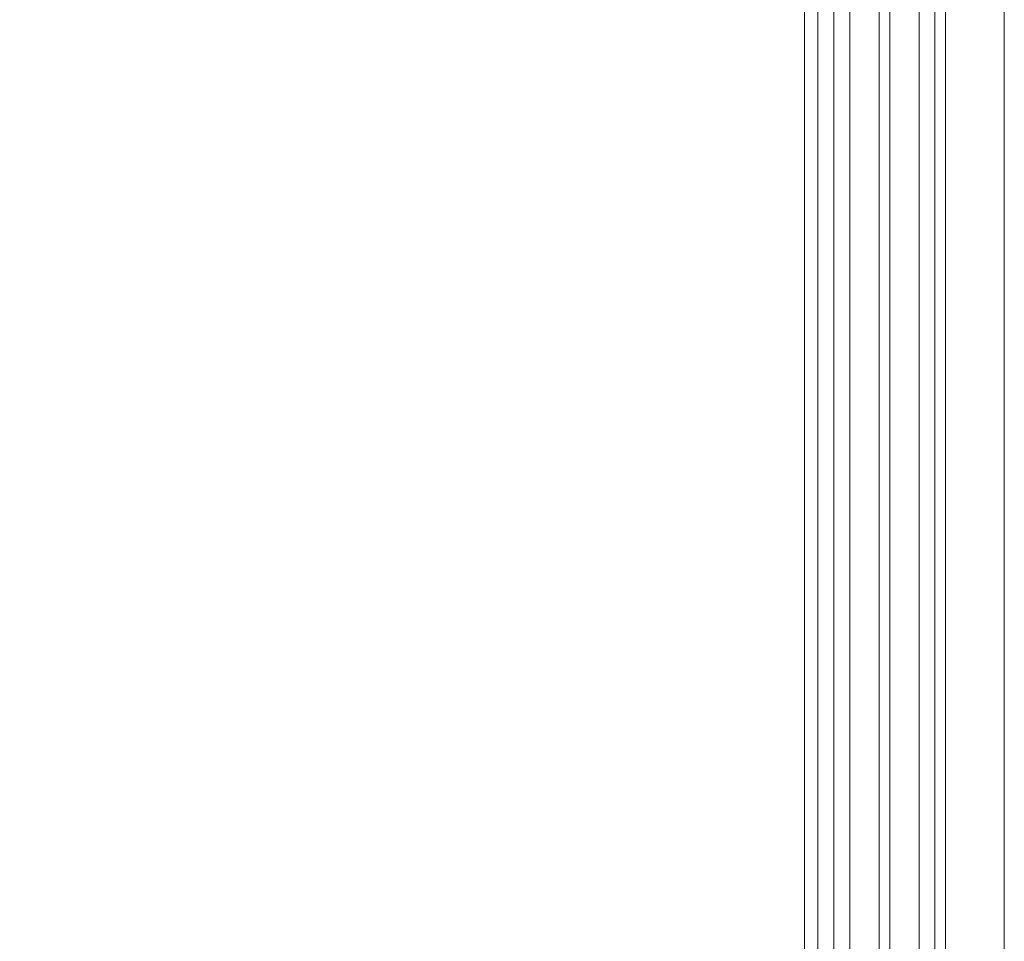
# Model space of a CAD drawing. Header units: millimetres. Extents: x -5460 to 47962, y 30005 to 103451.
# Tile 23 of 192: x 9624 to 9994, y 44178 to 44523. Entities that reach past the tile are written whole.
import ezdxf

# ---------------------------------------------------------------- set-up
doc = ezdxf.new("R2010")
doc.units = ezdxf.units.MM
doc.linetypes.add('ADSK_Штрих', pattern=[300, 200, -100])
doc.linetypes.add('Штрих', pattern=[635, 317.5, -317.5])
doc.layers.add('A-DETL-GENF-OTLN', color=7, linetype='Continuous', lineweight=9)
doc.layers.add('A-DOOR-____-OTLN', color=7, linetype='Continuous', lineweight=9)
doc.layers.add('A-DOOR-____-HDLN', color=5, linetype='ADSK_Штрих', lineweight=18, true_color=0x0000ff)

# ---------------------------------------------------------------- blocks, each defined once
blk = doc.blocks.new('АРФ_Дверь_Из_01 - Витраж ост_EI_Л_-9417210-ВКК_01_К1_З_ЭОМ_кабель_')
at = {"layer": 'A-DETL-GENF-OTLN', "color": 253, "true_color": 0xaaaaaa}
for p, q in [((-612.5, 66), (612.5, 66)), ((402.5, 44), (-402.5, 44)), ((402.5, 40), (-402.5, 40)), ((402.5, 34), (-402.5, 34)), ((402.5, 23), (-402.5, 23)), ((402.5, 19), (-402.5, 19)), ((402.5, 8), (-402.5, 8)), ((402.5, 2), (-402.5, 2)), ((402.5, -4), (-402.5, -4)), ((603.5, -9), (-603.5, -9))]:
    blk.add_line(p, q, dxfattribs=at)
at = {"layer": 'A-DOOR-____-HDLN', "color": 161, "linetype": 'Штрих', "true_color": 0xaaaaff}
blk.add_arc((-574.5, -19), 1134.4, 298.03042, 0, dxfattribs=at)
blk = doc.blocks.new('Наметкина 10_РД_АРФ_К1_R21_rvt-1-ВКК_01_К1_З_ЭОМ_кабель_')
at = {"layer": 'A-DOOR-____-OTLN', "color": 253, "lineweight": 9, "true_color": 0xaaaaaa, "rotation": 269.9999999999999}
blk.add_blockref('АРФ_Дверь_Из_01 - Витраж ост_EI_Л_-9417210-ВКК_01_К1_З_ЭОМ_кабель_', (7950, 43587.5), dxfattribs=at)

msp = doc.modelspace()

# ---------------------------------------------------------------- block references
at = {"lineweight": 5}
msp.add_blockref('Наметкина 10_РД_АРФ_К1_R21_rvt-1-ВКК_01_К1_З_ЭОМ_кабель_', (1977.65, 881.21), dxfattribs=at)

doc.saveas('drawing.dxf')
